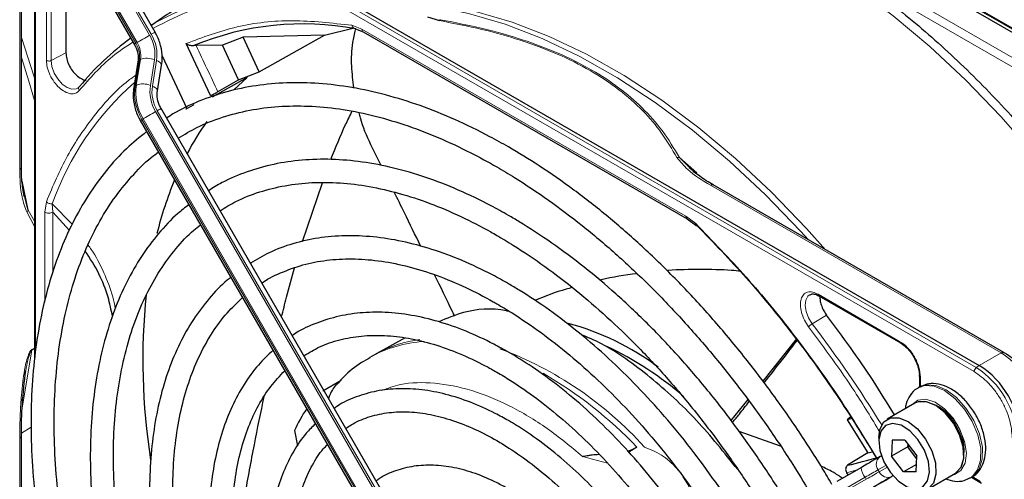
# Paper-space layout 'Blatt2' of a CAD drawing. Header units: millimetres. Extents: x 5 to 418, y 2 to 292.
# Tile 58 of 100: x 100 to 115, y 222 to 229. Entities that reach past the tile are written whole.
import ezdxf

# ---------------------------------------------------------------- set-up
doc = ezdxf.new("R2010")
doc.units = ezdxf.units.MM

psp = doc.layouts.new('Blatt2')

# ---------------------------------------------------------------- linework, layer by layer
at = {"color": 7, "linetype": 'Continuous', "lineweight": 25}
for p, q in [((118.791, 226.479), (105.815, 233.969)), ((118.726, 226.458), (105.75, 233.948)), ((101.352, 231.409), (114.327, 223.919)), ((100.523, 226.78), (100.523, 229.824)), ((100.712, 229.468), (100.712, 223.999)), ((102.45, 228.727), (102.036, 229.444)), ((101.165, 229.26), (101.165, 228.427)), ((101.736, 229.27), (102.15, 228.554)), ((106.373, 228.946), (106.548, 228.893)), ((102.392, 228.835), (102.389, 228.833)), ((104.892, 228.682), (105.298, 228.782)), ((105.314, 228.783), (105.448, 228.731)), ((105.447, 228.731), (110.116, 226.036)), ((103.718, 228.654), (103.419, 228.539)), ((104.892, 228.682), (103.718, 228.654)), ((103.95, 228.154), (103.718, 228.654)), ((103.95, 228.154), (104.892, 228.682)), ((103.249, 227.811), (102.897, 228.562)), ((103.039, 228.534), (103.006, 228.532)), ((103.419, 228.539), (103.039, 228.534)), ((103.651, 228.037), (103.419, 228.539)), ((102.203, 228.299), (102.142, 227.929)), ((102.553, 228.383), (102.906, 227.624)), ((102.484, 227.88), (102.544, 228.25)), ((103.651, 228.037), (103.95, 228.154)), ((103.779, 228.072), (103.274, 227.788)), ((103.351, 227.865), (103.651, 228.037)), ((103.585, 227.895), (103.779, 228.072)), ((106.533, 220.703), (102.536, 227.625)), ((102.906, 227.624), (103.011, 227.681)), ((102.236, 227.452), (106.233, 220.529)), ((105.708, 226.801), (105.56, 227.101)), ((110.187, 226.738), (110.005, 226.917)), ((100.564, 226.355), (100.541, 226.506)), ((104.574, 225.705), (104.862, 226.554)), ((114.682, 224.104), (110.493, 226.522)), ((100.621, 226.159), (100.55, 226.448)), ((101.214, 225.865), (100.976, 226.129)), ((110.115, 226.036), (110.24, 225.942)), ((112.016, 224.922), (113.19, 224.244)), ((106.053, 224.317), (105.643, 224.092)), ((111.691, 224.304), (111.208, 223.695)), ((105.612, 224.074), (105.542, 224.034)), ((105.643, 224.092), (105.612, 224.074)), ((113.464, 223.771), (113.464, 223.605)), ((104.868, 223.551), (105.132, 223.705)), ((113.47, 223.609), (113.447, 223.596)), ((110.991, 223.427), (110.741, 223.122)), ((113.4, 223.377), (113, 223.145)), ((112.475, 223.177), (112.421, 223.137)), ((112.489, 223.153), (112.421, 223.137)), ((112.421, 223.137), (112.721, 222.657)), ((100.523, 216.634), (100.523, 222.911)), ((104.457, 222.98), (104.501, 222.76)), ((111.462, 222.757), (110.866, 222.969)), ((112.879, 222.878), (112.879, 222.824)), ((113.073, 222.84), (113.062, 222.611)), ((113.255, 222.842), (113.073, 222.84)), ((113.255, 222.842), (113.426, 222.615)), ((113.298, 222.747), (113.3, 222.782)), ((109.393, 222.739), (109.276, 222.667)), ((112.721, 222.657), (112.429, 222.48)), ((112.721, 222.657), (112.787, 222.674)), ((113.298, 222.747), (113.062, 222.611)), ((113.323, 222.752), (113.298, 222.747)), ((113.424, 222.579), (113.298, 222.747)), ((112.916, 222.616), (112.898, 222.605)), ((113.234, 222.383), (113.062, 222.611)), ((113.42, 222.491), (113.234, 222.383)), ((113.416, 222.386), (113.426, 222.615)), ((112.627, 222.448), (112.276, 222.246)), ((112.415, 222.373), (112.435, 222.338)), ((113.416, 222.386), (113.234, 222.383)), ((113.583, 222.135), (113.984, 222.366)), ((114.197, 222.297), (114.22, 222.31)), ((114.213, 222.306), (114.357, 222.224))]:
    psp.add_line(p, q, dxfattribs=at)
at = {"color": 7, "linetype": 'Continuous', "lineweight": 18}
for p, q in [((105.793, 233.969), (118.769, 226.478)), ((100.499, 226.746), (100.499, 231.583)), ((114.252, 223.83), (101.276, 231.32)), ((114.284, 223.889), (101.309, 231.38)), ((118.412, 226.277), (112.423, 229.734)), ((118.353, 226.175), (112.364, 229.632)), ((100.726, 229.451), (100.726, 224.117)), ((100.883, 228.318), (100.883, 229.327)), ((100.952, 228.317), (100.952, 229.289)), ((102.19, 228.577), (101.777, 229.294)), ((101.958, 229.398), (102.371, 228.682)), ((102.395, 228.695), (101.981, 229.412)), ((101.76, 229.284), (102.174, 228.567)), ((105.287, 228.825), (105.43, 228.769)), ((105.43, 228.769), (110.098, 226.074)), ((102.174, 228.567), (102.19, 228.577)), ((100.952, 228.317), (101.165, 228.427)), ((102.223, 228.323), (102.162, 227.953)), ((102.179, 227.963), (102.239, 228.333)), ((102.239, 228.333), (102.223, 228.323)), ((102.442, 228.328), (102.382, 227.958)), ((102.411, 227.947), (102.471, 228.317)), ((102.162, 227.953), (102.179, 227.963)), ((106.478, 220.671), (102.481, 227.593)), ((102.277, 227.475), (102.26, 227.465)), ((102.26, 227.465), (106.257, 220.543)), ((106.273, 220.553), (102.277, 227.475)), ((102.458, 227.58), (106.454, 220.657)), ((110.005, 226.917), (110.254, 226.698)), ((100.536, 226.575), (100.621, 226.159)), ((110.452, 226.518), (114.641, 224.099)), ((100.859, 226.13), (100.883, 226.281)), ((101.255, 225.956), (100.968, 226.251)), ((100.976, 226.129), (100.968, 226.251)), ((100.712, 225.923), (100.604, 226.127)), ((100.712, 226), (100.621, 226.159)), ((100.859, 224.834), (100.859, 226.13)), ((100.976, 225.254), (100.976, 226.129)), ((110.098, 226.074), (110.241, 225.965)), ((112.005, 224.945), (113.179, 224.267)), ((112.127, 224.644), (111.919, 224.52)), ((100.535, 223.306), (100.675, 224.139)), ((100.675, 224.151), (100.712, 224.171)), ((100.675, 224.139), (100.712, 224.161)), ((100.675, 224.151), (100.675, 224.139)), ((114.641, 224.099), (114.327, 223.919)), ((114.327, 223.919), (114.284, 223.889)), ((113.478, 223.75), (113.478, 223.609)), ((100.665, 223.027), (100.524, 222.945)), ((100.499, 222.873), (100.499, 216.6)), ((108.969, 222.511), (108.609, 222.608)), ((112.867, 222.414), (112.978, 222.478)), ((112.568, 222.414), (112.415, 222.373)), ((112.883, 222.385), (112.867, 222.414)), ((112.994, 222.449), (112.883, 222.385)), ((112.329, 222.103), (112.68, 222.306)), ((112.696, 222.277), (112.346, 222.075)), ((112.68, 222.306), (112.696, 222.277)), ((113.064, 222.316), (113.083, 222.327)), ((114.224, 222.317), (114.346, 222.247))]:
    psp.add_line(p, q, dxfattribs=at)
at = {"color": 7, "linetype": 'Continuous', "lineweight": 18, "flags": 128}
for points in [[(116.451, 225.112), (116.033, 225.752), (115.589, 226.368), (115.123, 226.956), (114.636, 227.512), (114.132, 228.034), (113.615, 228.519), (113.086, 228.963), (112.55, 229.363), (112.009, 229.718), (111.467, 230.024), (110.927, 230.281), (110.567, 230.426)], [(105.901, 229.173), (106.053, 229.169), (106.553, 229.124), (107.067, 229.024), (107.593, 228.871), (108.128, 228.665), (108.668, 228.408), (109.21, 228.101), (109.75, 227.747), (110.287, 227.346), (110.815, 226.903), (111.333, 226.418), (111.836, 225.896), (112.112, 225.588)], [(111.864, 225.731), (111.749, 225.857), (111.244, 226.381), (110.725, 226.867), (110.195, 227.312), (109.657, 227.714), (109.114, 228.069), (108.57, 228.377), (108.029, 228.635), (107.493, 228.841), (106.965, 228.995), (106.714, 229.05)], [(102.395, 228.695), (102.414, 228.706), (102.43, 228.715), (102.441, 228.722), (102.448, 228.726), (102.45, 228.727)], [(100.523, 228.649), (100.701, 228.098), (100.712, 228.064)], [(102.19, 228.577), (102.207, 228.587), (102.227, 228.598), (102.25, 228.611), (102.274, 228.626), (102.3, 228.64), (102.325, 228.655), (102.349, 228.669), (102.371, 228.682)], [(100.712, 227.74), (100.63, 228.021), (100.523, 228.362)], [(101.336, 227.919), (101.314, 227.908), (101.252, 227.903), (101.183, 227.927), (101.112, 227.978), (101.048, 228.051), (100.997, 228.137), (100.964, 228.229), (100.952, 228.317)], [(102.471, 228.317), (102.494, 228.307), (102.514, 228.295), (102.529, 228.283), (102.539, 228.27), (102.544, 228.257), (102.544, 228.25)], [(102.411, 227.947), (102.434, 227.937), (102.454, 227.925), (102.469, 227.913), (102.479, 227.9), (102.484, 227.887), (102.484, 227.88)], [(102.481, 227.593), (102.501, 227.604), (102.516, 227.613), (102.528, 227.62), (102.534, 227.624), (102.536, 227.625)], [(102.277, 227.475), (102.293, 227.485), (102.313, 227.496), (102.336, 227.509), (102.361, 227.524), (102.386, 227.538), (102.411, 227.553), (102.436, 227.567), (102.458, 227.58)], [(111.919, 224.52), (111.866, 224.606), (111.831, 224.697), (111.817, 224.786), (111.826, 224.862), (111.856, 224.919), (111.888, 224.943)], [(114.195, 222.295), (114.222, 222.313), (114.303, 222.412), (114.346, 222.554), (114.347, 222.727), (114.305, 222.918), (114.225, 223.111), (114.112, 223.291), (113.975, 223.444), (113.827, 223.556), (113.677, 223.619), (113.54, 223.628), (113.446, 223.595)], [(113.47, 223.609), (113.563, 223.641), (113.701, 223.632), (113.85, 223.569), (113.999, 223.457), (114.135, 223.305), (114.248, 223.125), (114.329, 222.932), (114.371, 222.741), (114.37, 222.567), (114.327, 222.425), (114.245, 222.327), (114.22, 222.31)], [(113.354, 223.35), (113.441, 223.417), (113.557, 223.431), (113.689, 223.389), (113.824, 223.296), (113.948, 223.161), (114.048, 222.998), (114.114, 222.824), (114.14, 222.655), (114.122, 222.51), (114.063, 222.404), (113.969, 222.346), (113.937, 222.339)], [(112.68, 222.306), (112.707, 222.322), (112.734, 222.337), (112.76, 222.352), (112.785, 222.367), (112.808, 222.38), (112.829, 222.392), (112.849, 222.404), (112.867, 222.414)], [(112.883, 222.385), (112.866, 222.375), (112.846, 222.364), (112.825, 222.351), (112.801, 222.338), (112.777, 222.324), (112.751, 222.309), (112.724, 222.293), (112.696, 222.277)]]:
    psp.add_lwpolyline(points, dxfattribs=at)
at = {"color": 7, "linetype": 'Continuous', "lineweight": 25, "flags": 128}
for points in [[(114.682, 224.104), (114.682, 224.104), (114.684, 224.103)], [(113.984, 222.366), (113.989, 222.369), (114.066, 222.454), (114.102, 222.584), (114.094, 222.745), (114.043, 222.92), (113.953, 223.089), (113.835, 223.235), (113.702, 223.342), (113.568, 223.397), (113.447, 223.396), (113.4, 223.377)], [(112.879, 222.878), (112.894, 222.997), (112.952, 223.106), (113.046, 223.165), (113.167, 223.166), (113.301, 223.11), (113.435, 223.004), (113.553, 222.858), (113.642, 222.688), (113.694, 222.513), (113.702, 222.352), (113.665, 222.222), (113.588, 222.138), (113.479, 222.107), (113.479, 222.107)], [(113.41, 222.141), (113.512, 222.171), (113.581, 222.254), (113.609, 222.38), (113.594, 222.535), (113.536, 222.698), (113.443, 222.852), (113.326, 222.977), (113.2, 223.057), (113.078, 223.084), (112.977, 223.055), (112.908, 222.972), (112.879, 222.845), (112.895, 222.691), (112.953, 222.527), (113.045, 222.374), (113.162, 222.249), (113.289, 222.168), (113.41, 222.141)], [(112.898, 222.605), (112.872, 222.59), (112.844, 222.574), (112.813, 222.556), (112.779, 222.537), (112.743, 222.516), (112.706, 222.494), (112.667, 222.472), (112.627, 222.448)], [(112.793, 222.16), (112.833, 222.183), (112.872, 222.205), (112.91, 222.227), (112.946, 222.248), (112.979, 222.267), (113.011, 222.285), (113.039, 222.302), (113.064, 222.316)], [(113.088, 222.33), (113.061, 222.314), (113.03, 222.297), (112.997, 222.277), (112.961, 222.257), (112.923, 222.235), (112.883, 222.211), (112.841, 222.187), (112.798, 222.163)]]:
    psp.add_lwpolyline(points, dxfattribs=at)
at = {"color": 7, "linetype": 'Continuous', "lineweight": 18}
for centre, radius, start, end in [((104.252, 225.592), 3.731, 98.8797, 119.9002), ((101.905, 228.404), 0.543, 351.8933, 30.7356), ((101.897, 228.399), 0.58, 351.8933, 30.7356), ((119.554, 198.451), 34.772, 119.9893, 120.0346), ((101.852, 228.376), 0.374, 351.8933, 30.7356), ((101.869, 228.386), 0.374, 351.8933, 30.7356), ((77.608, 216.254), 28.241, 24.2762, 25.7742), ((102.237, 228.291), 0.0351, 113.9711, 167.4982), ((102.334, 228.074), 0.276, 66.9099, 110.1284), ((104.89, 224.866), 4.159, 131.1389, 160.5535), ((102.177, 227.921), 0.0351, 113.9757, 167.4497), ((102.903, 227.848), 0.748, 171.8933, 210.7356), ((102.92, 227.857), 0.748, 171.8933, 210.7356), ((102.274, 227.704), 0.276, 66.9099, 110.1284), ((102.956, 227.876), 0.58, 171.8933, 210.7356), ((102.948, 227.87), 0.543, 171.8933, 210.7356), ((119.64, 197.349), 34.772, 119.9893, 120.0346), ((110.476, 226.484), 0.0419, 65.6929, 125.6176), ((97.259, 213.398), 18.402, 31.6747, 37.1862), ((106.439, 222.449), 1.821, 93.506, 119.524), ((106.492, 222.535), 1.773, 97.318, 118.6024), ((105.582, 219.223), 5.267, 41.9244, 69.5806), ((114.665, 224.065), 0.0419, 65.6929, 125.6176), ((113.951, 223.021), 1.281, 2.6055, 57.3945), ((105.037, 218.605), 6.006, 43.5033, 59.9984), ((114.329, 223.826), 0.0777, 125.6892, 177.1989), ((113.598, 222.817), 1.272, 2.6055, 57.3945), ((113.385, 222.694), 0.724, 342.0931, 77.9015), ((112.98, 222.494), 0.138, 126.3512, 215.1851), ((112.87, 222.458), 0.244, 182.2032, 218.6037), ((113.009, 222.443), 0.138, 204.8163, 293.6431)]:
    psp.add_arc(centre, radius, start, end, dxfattribs=at)
at = {"color": 7, "linetype": 'Continuous', "lineweight": 25}
for centre, radius, start, end in [((104.585, 224.713), 4.132, 79.4654, 112.462), ((104.325, 225.54), 3.814, 125.6685, 140.9731), ((106.486, 225.084), 4.045, 144.4265, 152.1037), ((107.639, 224.554), 5.316, 157.4158, 166.2039), ((111.623, 224.004), 9.35, 174.2412, 188.8875), ((107.385, 220.777), 3.885, 53.3982, 74.8251), ((106.976, 219.947), 4.686, 48.717, 64.9885), ((113.637, 222.84), 1.281, 2.6055, 57.3945), ((113.292, 222.64), 0.812, 0.4784, 59.5162), ((106.498, 222.032), 2.251, 145.8395, 155.0841), ((111.205, 228.018), 5.672, 282.4627, 286.9624)]:
    psp.add_arc(centre, radius, start, end, dxfattribs=at)
for points, knots in [([(112.364, 229.632), (112.618, 229.455), (113.128, 229.101), (113.878, 228.454), (114.609, 227.732), (115.305, 226.935), (115.96, 226.084), (116.353, 225.477), (116.549, 225.175)], [0, 0, 0, 0, 0.16549, 0.332238, 0.5, 0.66775, 0.834504, 1, 1, 1, 1]), ([(103.763, 229.381), (103.574, 229.339), (103.159, 229.246), (102.705, 229.049), (102.461, 228.869), (102.399, 228.823)], [0, 0, 0, 0, 0.3838766, 0.8427527, 1, 1, 1, 1]), ([(106.559, 228.906), (106.557, 228.905), (106.554, 228.903), (106.55, 228.896), (106.548, 228.893)], [0, 0, 0, 0, 0.499999, 1, 1, 1, 1]), ([(102.544, 228.25), (102.548, 228.284), (102.558, 228.376), (102.537, 228.531), (102.49, 228.656), (102.455, 228.718), (102.45, 228.727)], [0, 0, 0, 0, 0.213395, 0.580888, 0.936398, 1, 1, 1, 1]), ([(105.315, 227.92), (105.302, 228.025), (105.275, 228.244), (105.284, 228.529), (105.324, 228.7), (105.339, 228.761)], [0, 0, 0, 0, 0.372176, 0.773196, 1, 1, 1, 1]), ([(102.15, 228.554), (102.159, 228.535), (102.187, 228.482), (102.21, 228.391), (102.205, 228.328), (102.203, 228.299)], [0, 0, 0, 0, 0.219781, 0.641695, 1, 1, 1, 1]), ([(102.897, 228.562), (102.908, 228.556), (102.925, 228.546), (102.954, 228.536), (102.98, 228.531), (102.998, 228.532), (103.006, 228.532)], [0, 0, 0, 0, 0.336127, 0.560864, 0.79606, 1, 1, 1, 1]), ([(101.165, 228.427), (101.167, 228.4), (101.171, 228.345), (101.205, 228.255), (101.254, 228.172), (101.316, 228.101), (101.384, 228.054), (101.433, 228.032), (101.454, 228.034), (101.455, 228.034)], [0, 0, 0, 0, 0.16455, 0.329101, 0.493651, 0.658201, 0.822751, 0.987302, 1, 1, 1, 1]), ([(101.354, 227.937), (101.352, 227.934), (101.347, 227.926), (101.34, 227.924), (101.335, 227.922)], [0, 0, 0, 0, 0.349285, 1, 1, 1, 1]), ([(102.142, 227.929), (102.139, 227.895), (102.128, 227.802), (102.149, 227.647), (102.197, 227.522), (102.231, 227.461), (102.236, 227.452)], [0, 0, 0, 0, 0.213395, 0.580888, 0.936398, 1, 1, 1, 1]), ([(102.536, 227.625), (102.527, 227.643), (102.499, 227.696), (102.476, 227.788), (102.481, 227.851), (102.484, 227.88)], [0, 0, 0, 0, 0.219781, 0.641695, 1, 1, 1, 1]), ([(112.202, 222.204), (112.157, 222.282), (111.993, 222.566), (111.685, 223.036), (111.28, 223.611), (110.852, 224.161), (110.407, 224.685), (109.944, 225.179), (109.468, 225.641), (108.981, 226.067), (108.485, 226.456), (108.004, 226.791), (107.6, 227.04), (107.195, 227.264), (106.769, 227.472), (106.267, 227.674), (105.771, 227.828), (105.284, 227.935), (104.808, 227.993), (104.347, 228.002), (103.903, 227.962), (103.479, 227.874), (103.08, 227.735), (102.792, 227.604), (102.646, 227.507), (102.616, 227.486)], [0, 0, 0, 0, 0.018296, 0.065864, 0.113434, 0.161011, 0.208596, 0.256192, 0.303802, 0.351428, 0.399071, 0.446734, 0.488454, 0.513572, 0.561263, 0.60897, 0.656665, 0.704324, 0.751917, 0.799407, 0.846757, 0.89394, 0.940955, 0.987829, 1, 1, 1, 1]), ([(103.249, 227.811), (103.256, 227.814), (103.269, 227.821), (103.297, 227.835), (103.326, 227.851), (103.343, 227.86), (103.351, 227.865)], [0, 0, 0, 0, 0.250494, 0.503104, 0.754115, 1, 1, 1, 1]), ([(102.783, 227.198), (102.871, 227.251), (103.072, 227.372), (103.417, 227.506), (103.809, 227.608), (104.223, 227.661), (104.654, 227.667), (105.102, 227.626), (105.563, 227.537), (106.034, 227.401), (106.514, 227.219), (106.962, 227.01), (107.335, 226.807), (107.708, 226.584), (108.119, 226.31), (108.604, 225.944), (109.082, 225.541), (109.551, 225.101), (110.008, 224.628), (110.451, 224.124), (110.877, 223.592), (111.282, 223.035), (111.63, 222.516), (111.831, 222.177), (111.914, 222.037)], [0, 0, 0, 0, 0.03829, 0.087164, 0.135963, 0.1846, 0.233039, 0.281292, 0.329395, 0.377392, 0.425324, 0.47322, 0.50993, 0.535066, 0.582938, 0.63083, 0.678736, 0.726658, 0.774594, 0.822544, 0.870506, 0.918477, 0.966454, 1, 1, 1, 1]), ([(102.922, 227.631), (102.915, 227.627), (102.902, 227.619), (102.892, 227.614), (102.892, 227.615), (102.901, 227.621), (102.906, 227.624)], [0, 0, 0, 0, 0.243701, 0.495029, 0.749466, 1, 1, 1, 1]), ([(104.983, 226.891), (105.051, 227.06), (105.145, 227.297), (105.256, 227.519), (105.287, 227.583)], [0, 0, 0, 0, 0.716589, 1, 1, 1, 1]), ([(105.56, 227.101), (105.501, 227.228), (105.431, 227.378), (105.397, 227.538), (105.392, 227.562)], [0, 0, 0, 0, 0.847137, 1, 1, 1, 1]), ([(102.328, 227.292), (102.23, 227.212), (102.022, 227.045), (101.743, 226.736), (101.484, 226.38), (101.258, 225.984), (101.067, 225.551), (100.911, 225.083), (100.792, 224.583), (100.709, 224.052), (100.665, 223.496), (100.658, 222.916), (100.688, 222.317), (100.757, 221.7), (100.862, 221.071), (101.004, 220.432), (101.181, 219.786), (101.393, 219.138), (101.638, 218.491), (101.915, 217.848), (102.215, 217.224), (102.436, 216.821), (102.544, 216.626)], [0, 0, 0, 0, 0.045036, 0.094766, 0.144622, 0.194644, 0.244835, 0.295175, 0.345629, 0.396161, 0.446738, 0.497338, 0.547939, 0.598533, 0.649113, 0.699679, 0.750229, 0.800766, 0.851292, 0.901808, 0.952318, 1, 1, 1, 1]), ([(102.834, 216.793), (102.813, 216.829), (102.675, 217.064), (102.445, 217.514), (102.148, 218.139), (101.885, 218.772), (101.652, 219.408), (101.453, 220.043), (101.288, 220.673), (101.159, 221.295), (101.066, 221.905), (101.009, 222.499), (100.989, 223.075), (101.006, 223.629), (101.059, 224.157), (101.148, 224.657), (101.272, 225.126), (101.431, 225.562), (101.623, 225.961), (101.847, 226.323), (102.104, 226.643), (102.322, 226.868), (102.463, 226.972), (102.498, 226.998)], [0, 0, 0, 0, 0.009043, 0.060312, 0.111577, 0.162835, 0.214084, 0.26532, 0.31654, 0.367742, 0.418924, 0.470085, 0.521224, 0.572346, 0.623457, 0.674565, 0.725687, 0.776848, 0.828085, 0.879444, 0.930974, 0.982715, 1, 1, 1, 1]), ([(111.599, 221.855), (111.575, 221.897), (111.442, 222.131), (111.173, 222.54), (110.795, 223.078), (110.394, 223.591), (109.976, 224.077), (109.541, 224.533), (109.092, 224.956), (108.634, 225.343), (108.167, 225.691), (107.802, 225.93), (107.51, 226.103), (107.217, 226.265), (106.819, 226.457), (106.349, 226.639), (105.886, 226.774), (105.432, 226.861), (104.991, 226.899), (104.565, 226.888), (104.158, 226.828), (103.773, 226.718), (103.459, 226.589), (103.285, 226.479), (103.221, 226.439)], [0, 0, 0, 0, 0.011162, 0.062107, 0.113056, 0.164012, 0.21498, 0.265963, 0.316965, 0.367989, 0.419038, 0.470111, 0.486792, 0.513707, 0.564806, 0.615924, 0.667022, 0.718066, 0.769011, 0.819804, 0.870398, 0.920769, 0.970934, 1, 1, 1, 1]), ([(100.541, 226.506), (100.539, 226.521), (100.524, 226.608), (100.524, 226.704), (100.523, 226.784)], [0, 0, 0, 0, 0.168183, 1, 1, 1, 1]), ([(110.493, 226.522), (110.426, 226.563), (110.299, 226.64), (110.195, 226.729), (110.146, 226.771)], [0, 0, 0, 0, 0.527814, 1, 1, 1, 1]), ([(103.387, 226.151), (103.462, 226.197), (103.641, 226.307), (103.954, 226.428), (104.319, 226.52), (104.707, 226.564), (105.112, 226.56), (105.532, 226.508), (105.964, 226.409), (106.407, 226.264), (106.849, 226.077), (107.173, 225.91), (107.425, 225.767), (107.685, 225.61), (108.068, 225.353), (108.518, 225.007), (108.962, 224.624), (109.397, 224.205), (109.818, 223.753), (110.224, 223.272), (110.612, 222.764), (110.978, 222.237), (111.202, 221.871), (111.312, 221.69)], [0, 0, 0, 0, 0.03764, 0.090197, 0.142659, 0.194901, 0.246879, 0.298616, 0.350169, 0.401602, 0.452965, 0.501564, 0.51146, 0.538393, 0.589708, 0.641048, 0.692406, 0.743784, 0.795182, 0.846597, 0.898026, 0.949466, 1, 1, 1, 1]), ([(106.279, 225.636), (106.2, 225.798), (106.074, 226.059), (105.945, 226.319), (105.897, 226.417)], [0, 0, 0, 0, 0.622088, 1, 1, 1, 1]), ([(102.937, 226.238), (102.882, 226.196), (102.724, 226.074), (102.494, 225.825), (102.248, 225.497), (102.036, 225.127), (101.858, 224.72), (101.716, 224.278), (101.611, 223.805), (101.542, 223.302), (101.512, 222.774), (101.519, 222.224), (101.564, 221.655), (101.647, 221.072), (101.766, 220.477), (101.921, 219.876), (102.111, 219.27), (102.335, 218.664), (102.591, 218.063), (102.861, 217.498), (103.058, 217.14), (103.149, 216.976)], [0, 0, 0, 0, 0.028294, 0.081882, 0.135618, 0.189564, 0.243733, 0.298097, 0.35261, 0.40722, 0.461884, 0.51657, 0.571253, 0.625922, 0.680572, 0.735203, 0.789815, 0.844412, 0.898996, 0.953571, 1, 1, 1, 1]), ([(103.439, 217.143), (103.368, 217.27), (103.191, 217.585), (102.939, 218.104), (102.683, 218.692), (102.459, 219.284), (102.268, 219.876), (102.112, 220.464), (101.99, 221.043), (101.905, 221.611), (101.856, 222.163), (101.844, 222.695), (101.868, 223.205), (101.929, 223.688), (102.025, 224.142), (102.156, 224.563), (102.321, 224.949), (102.517, 225.299), (102.748, 225.607), (102.944, 225.824), (103.073, 225.922), (103.105, 225.947)], [0, 0, 0, 0, 0.037346, 0.092917, 0.148479, 0.20403, 0.259565, 0.315079, 0.370569, 0.426032, 0.481467, 0.536873, 0.592256, 0.647627, 0.703, 0.7584, 0.813873, 0.869475, 0.92528, 0.981353, 1, 1, 1, 1]), ([(110.241, 225.965), (110.24, 225.962), (110.237, 225.955), (110.237, 225.945), (110.241, 225.938), (110.249, 225.936), (110.255, 225.937), (110.258, 225.937)], [0, 0, 0, 0, 0.1851978, 0.3532781, 0.6370716, 0.8527573, 1, 1, 1, 1]), ([(110.241, 225.965), (110.485, 225.712), (110.976, 225.206), (111.666, 224.356), (112.3, 223.481), (112.672, 222.87), (112.85, 222.577)], [0, 0, 0, 0, 0.2542659, 0.5100242, 0.7657825, 1, 1, 1, 1]), ([(110.258, 225.937), (110.496, 225.691), (110.974, 225.198), (111.645, 224.374), (112.28, 223.503), (112.66, 222.885), (112.849, 222.576)], [0, 0, 0, 0, 0.25, 0.5, 0.75, 1, 1, 1, 1]), ([(110.994, 221.506), (110.951, 221.579), (110.806, 221.829), (110.531, 222.237), (110.173, 222.726), (109.794, 223.189), (109.398, 223.623), (108.987, 224.025), (108.565, 224.392), (108.134, 224.722), (107.791, 224.949), (107.516, 225.113), (107.241, 225.265), (106.872, 225.44), (106.437, 225.601), (106.01, 225.716), (105.592, 225.781), (105.188, 225.797), (104.8, 225.765), (104.434, 225.682), (104.105, 225.562), (103.912, 225.447), (103.824, 225.395)], [0, 0, 0, 0, 0.022962, 0.078127, 0.133299, 0.188484, 0.243687, 0.298913, 0.354169, 0.409457, 0.46478, 0.484563, 0.513727, 0.569088, 0.624474, 0.679826, 0.735091, 0.790198, 0.845069, 0.899649, 0.953933, 1, 1, 1, 1]), ([(101.837, 224.628), (101.817, 224.721), (101.77, 224.941), (101.643, 225.263), (101.512, 225.463), (101.443, 225.569)], [0, 0, 0, 0, 0.25437, 0.603357, 1, 1, 1, 1]), ([(103.989, 225.108), (103.993, 225.11), (104.087, 225.18), (104.296, 225.275), (104.617, 225.388), (104.964, 225.449), (105.33, 225.464), (105.712, 225.43), (106.107, 225.35), (106.513, 225.223), (106.919, 225.053), (107.207, 224.904), (107.43, 224.777), (107.66, 224.638), (108.012, 224.399), (108.426, 224.074), (108.833, 223.713), (109.229, 223.316), (109.612, 222.888), (109.978, 222.432), (110.323, 221.95), (110.566, 221.584), (110.686, 221.375), (110.706, 221.339)], [0, 0, 0, 0, 0.002167, 0.059278, 0.116482, 0.173473, 0.23011, 0.286387, 0.342378, 0.39818, 0.453875, 0.506548, 0.513556, 0.542737, 0.59836, 0.654018, 0.709701, 0.765412, 0.821148, 0.876907, 0.932683, 0.988471, 1, 1, 1, 1]), ([(104.273, 224.616), (104.296, 224.712), (104.353, 224.955), (104.42, 225.186), (104.461, 225.325)], [0, 0, 0, 0, 0.396904, 1, 1, 1, 1]), ([(103.542, 225.19), (103.524, 225.176), (103.409, 225.09), (103.225, 224.889), (102.995, 224.587), (102.801, 224.242), (102.64, 223.861), (102.515, 223.445), (102.428, 222.999), (102.377, 222.524), (102.365, 222.025), (102.391, 221.506), (102.454, 220.971), (102.554, 220.424), (102.691, 219.868), (102.863, 219.308), (103.068, 218.748), (103.306, 218.192), (103.535, 217.716), (103.695, 217.432), (103.755, 217.325)], [0, 0, 0, 0, 0.010955, 0.069466, 0.128157, 0.187128, 0.246402, 0.305942, 0.365676, 0.42553, 0.485445, 0.545376, 0.605295, 0.665189, 0.725058, 0.784901, 0.844721, 0.904524, 0.964315, 1, 1, 1, 1]), ([(106.766, 224.634), (106.756, 224.654), (106.661, 224.852), (106.564, 225.05), (106.478, 225.226)], [0, 0, 0, 0, 0.103747, 1, 1, 1, 1]), ([(109.392, 225.243), (109.219, 225.22), (109.038, 225.196), (108.864, 225.149), (108.856, 225.147)], [0, 0, 0, 0, 0.958238, 1, 1, 1, 1]), ([(110.887, 225.277), (110.844, 225.282), (110.648, 225.301), (110.301, 225.304), (109.99, 225.302), (109.833, 225.286), (109.827, 225.286)], [0, 0, 0, 0, 0.12151, 0.547721, 0.980308, 1, 1, 1, 1]), ([(108.462, 225.043), (108.432, 225.035), (108.247, 224.988), (108.07, 224.916), (107.922, 224.855)], [0, 0, 0, 0, 0.165147, 1, 1, 1, 1]), ([(104.044, 217.492), (104, 217.568), (103.858, 217.817), (103.646, 218.253), (103.408, 218.794), (103.204, 219.34), (103.032, 219.885), (102.895, 220.425), (102.794, 220.956), (102.729, 221.473), (102.7, 221.973), (102.707, 222.451), (102.751, 222.905), (102.83, 223.329), (102.945, 223.722), (103.092, 224.08), (103.273, 224.4), (103.477, 224.678), (103.635, 224.826), (103.711, 224.898)], [0, 0, 0, 0, 0.026779, 0.087955, 0.149121, 0.210271, 0.271397, 0.332493, 0.393555, 0.454577, 0.515558, 0.576501, 0.637419, 0.698329, 0.759264, 0.820282, 0.881468, 0.942931, 1, 1, 1, 1]), ([(111.89, 224.94), (111.896, 224.943), (111.912, 224.954), (111.956, 224.949), (112.004, 224.932), (112.031, 224.912), (112.038, 224.907)], [0, 0, 0, 0, 0.1904351, 0.5693845, 0.8812771, 1, 1, 1, 1]), ([(112.005, 224.945), (112.006, 224.94), (112.007, 224.931), (112.012, 224.923), (112.016, 224.923), (112.016, 224.923)], [0, 0, 0, 0, 0.483449, 0.966898, 1, 1, 1, 1]), ([(107.563, 224.695), (107.546, 224.699), (107.306, 224.755), (106.947, 224.721), (106.654, 224.598), (106.538, 224.549)], [0, 0, 0, 0, 0.042705, 0.620674, 1, 1, 1, 1]), ([(110.392, 221.158), (110.385, 221.17), (110.287, 221.343), (110.072, 221.664), (109.75, 222.113), (109.404, 222.535), (109.042, 222.929), (108.666, 223.291), (108.278, 223.617), (107.902, 223.891), (107.585, 224.089), (107.267, 224.263), (106.93, 224.419), (106.533, 224.559), (106.144, 224.65), (105.766, 224.692), (105.402, 224.684), (105.057, 224.628), (104.738, 224.519), (104.527, 224.424), (104.433, 224.354), (104.427, 224.35)], [0, 0, 0, 0, 0.00443, 0.06507, 0.12572, 0.186386, 0.247079, 0.307807, 0.368579, 0.4294, 0.481428, 0.513518, 0.574424, 0.635361, 0.696237, 0.756959, 0.817409, 0.877475, 0.937108, 0.996372, 1, 1, 1, 1]), ([(113.104, 223.205), (113.003, 223.372), (112.701, 223.871), (112.357, 224.335), (112.127, 224.644)], [0, 0, 0, 0, 0.333109, 1, 1, 1, 1]), ([(104.595, 224.059), (104.669, 224.104), (104.829, 224.201), (105.107, 224.295), (105.419, 224.351), (105.751, 224.359), (106.099, 224.319), (106.46, 224.232), (106.83, 224.099), (107.137, 223.955), (107.385, 223.818), (107.633, 223.667), (107.951, 223.447), (108.325, 223.146), (108.691, 222.809), (109.046, 222.438), (109.386, 222.037), (109.706, 221.608), (109.945, 221.257), (110.069, 221.046), (110.101, 220.99)], [0, 0, 0, 0, 0.0539667, 0.1173608, 0.1804745, 0.2430574, 0.3051073, 0.3667603, 0.428173, 0.4894688, 0.5165948, 0.5486979, 0.6099331, 0.6712175, 0.7325398, 0.793902, 0.8553001, 0.9167272, 0.9781747, 1, 1, 1, 1]), ([(110.845, 222.417), (110.652, 222.661), (110.256, 223.159), (109.586, 223.763), (109.016, 224.182), (108.683, 224.326), (108.583, 224.369)], [0, 0, 0, 0, 0.28205, 0.577364, 0.872678, 1, 1, 1, 1]), ([(111.227, 223.671), (111.315, 223.782), (111.476, 223.984), (111.634, 224.191), (111.705, 224.284)], [0, 0, 0, 0, 0.548324, 1, 1, 1, 1]), ([(113.19, 224.245), (113.193, 224.243), (113.2, 224.241), (113.208, 224.244), (113.213, 224.246)], [0, 0, 0, 0, 0.482293, 1, 1, 1, 1]), ([(113.193, 224.242), (113.209, 224.232), (113.244, 224.21), (113.3, 224.156), (113.347, 224.098), (113.374, 224.055), (113.383, 224.04)], [0, 0, 0, 0, 0.2443032, 0.5008541, 0.825035, 1, 1, 1, 1]), ([(104.149, 224.138), (104.077, 224.07), (103.923, 223.924), (103.726, 223.65), (103.552, 223.331), (103.414, 222.974), (103.312, 222.584), (103.247, 222.164), (103.22, 221.719), (103.231, 221.251), (103.28, 220.766), (103.366, 220.268), (103.488, 219.761), (103.646, 219.251), (103.837, 218.74), (104.063, 218.236), (104.238, 217.879), (104.345, 217.696), (104.358, 217.674)], [0, 0, 0, 0, 0.057806, 0.123146, 0.188887, 0.255065, 0.321613, 0.388418, 0.455367, 0.522375, 0.589378, 0.656352, 0.723288, 0.790187, 0.857054, 0.923896, 0.990723, 1, 1, 1, 1]), ([(113.383, 224.04), (113.404, 223.998), (113.434, 223.939), (113.456, 223.854), (113.465, 223.801), (113.462, 223.771), (113.462, 223.762)], [0, 0, 0, 0, 0.440805, 0.6139591, 0.8868495, 1, 1, 1, 1]), ([(115.088, 223.677), (115.05, 223.737), (114.997, 223.82), (114.905, 223.927), (114.823, 224.006), (114.744, 224.069), (114.696, 224.094), (114.682, 224.101)], [0, 0, 0, 0, 0.3356827, 0.4702489, 0.69001, 0.912206, 1, 1, 1, 1]), ([(105.544, 224.028), (105.504, 224.006), (105.368, 223.932), (105.205, 223.802), (105.099, 223.678), (105.066, 223.64)], [0, 0, 0, 0, 0.220093, 0.756421, 1, 1, 1, 1]), ([(100.523, 222.907), (100.525, 223.059), (100.528, 223.364), (100.567, 223.684), (100.587, 223.844)], [0, 0, 0, 0, 0.499939, 1, 1, 1, 1]), ([(104.648, 217.841), (104.6, 217.927), (104.463, 218.171), (104.267, 218.586), (104.062, 219.079), (103.891, 219.574), (103.754, 220.066), (103.651, 220.55), (103.585, 221.021), (103.554, 221.476), (103.561, 221.909), (103.603, 222.317), (103.68, 222.695), (103.792, 223.04), (103.936, 223.35), (104.11, 223.623), (104.249, 223.77), (104.319, 223.844)], [0, 0, 0, 0, 0.037667, 0.106577, 0.175468, 0.24433, 0.313152, 0.381924, 0.450638, 0.51929, 0.587883, 0.656434, 0.724974, 0.793559, 0.862291, 0.931327, 1, 1, 1, 1]), ([(113.464, 223.77), (113.464, 223.774), (113.465, 223.781), (113.473, 223.787), (113.476, 223.79)], [0, 0, 0, 0, 0.482332, 1, 1, 1, 1]), ([(105.06, 223.644), (105.041, 223.619), (104.998, 223.564), (104.963, 223.491), (104.952, 223.446), (104.951, 223.442)], [0, 0, 0, 0, 0.428379, 0.939585, 1, 1, 1, 1]), ([(114.213, 222.312), (114.225, 222.317), (114.279, 222.34), (114.347, 222.424), (114.405, 222.55), (114.426, 222.704), (114.409, 222.878), (114.353, 223.062), (114.262, 223.241), (114.143, 223.401), (114.003, 223.533), (113.854, 223.621), (113.707, 223.661), (113.576, 223.659), (113.506, 223.623), (113.476, 223.608)], [0, 0, 0, 0, 0.02257, 0.09937, 0.175416, 0.256033, 0.34213, 0.430161, 0.518, 0.60602, 0.694909, 0.785589, 0.866804, 0.942565, 1, 1, 1, 1]), ([(103.609, 221.329), (103.655, 221.569), (103.746, 222.051), (103.876, 222.772), (103.974, 223.239), (104.023, 223.47)], [0, 0, 0, 0, 0.335164, 0.672454, 1, 1, 1, 1]), ([(109.785, 220.808), (109.757, 220.856), (109.645, 221.048), (109.424, 221.365), (109.125, 221.753), (108.805, 222.113), (108.471, 222.441), (108.125, 222.734), (107.814, 222.959), (107.555, 223.118), (107.296, 223.26), (106.993, 223.396), (106.639, 223.51), (106.292, 223.576), (105.958, 223.591), (105.64, 223.558), (105.346, 223.471), (105.143, 223.383), (105.048, 223.312), (105.033, 223.301)], [0, 0, 0, 0, 0.023008, 0.091175, 0.15936, 0.227582, 0.295856, 0.364198, 0.432618, 0.47667, 0.512795, 0.581341, 0.649924, 0.718383, 0.786535, 0.854171, 0.921147, 0.987504, 1, 1, 1, 1]), ([(113.447, 223.592), (113.44, 223.589), (113.391, 223.57), (113.327, 223.49), (113.272, 223.391), (113.264, 223.319), (113.261, 223.296)], [0, 0, 0, 0, 0.063237, 0.442918, 0.817077, 1, 1, 1, 1]), ([(110.772, 223.099), (110.805, 223.139), (110.885, 223.238), (110.964, 223.338), (111.011, 223.399)], [0, 0, 0, 0, 0.401255, 1, 1, 1, 1]), ([(105.201, 223.01), (105.225, 223.028), (105.32, 223.099), (105.514, 223.177), (105.781, 223.243), (106.07, 223.258), (106.376, 223.226), (106.694, 223.147), (107.016, 223.025), (107.244, 222.91), (107.42, 222.809), (107.602, 222.698), (107.883, 222.5), (108.212, 222.226), (108.533, 221.915), (108.84, 221.573), (109.13, 221.202), (109.35, 220.889), (109.464, 220.696), (109.496, 220.641)], [0, 0, 0, 0, 0.024223, 0.096158, 0.168125, 0.23931, 0.309579, 0.379167, 0.448369, 0.51365, 0.521388, 0.557507, 0.626475, 0.695519, 0.764626, 0.833794, 0.903015, 0.972274, 1, 1, 1, 1]), ([(104.761, 223.079), (104.715, 223.034), (104.596, 222.919), (104.442, 222.686), (104.295, 222.391), (104.185, 222.058), (104.112, 221.694), (104.077, 221.302), (104.08, 220.888), (104.121, 220.455), (104.199, 220.01), (104.314, 219.557), (104.463, 219.1), (104.648, 218.646), (104.815, 218.285), (104.931, 218.082), (104.964, 218.024)], [0, 0, 0, 0, 0.047486, 0.122435, 0.198023, 0.274288, 0.351089, 0.428222, 0.505507, 0.582816, 0.660082, 0.73729, 0.81444, 0.891543, 0.968612, 1, 1, 1, 1]), ([(105.251, 218.189), (105.241, 218.205), (105.151, 218.359), (105.006, 218.665), (104.819, 219.1), (104.668, 219.538), (104.549, 219.973), (104.466, 220.399), (104.419, 220.81), (104.408, 221.203), (104.433, 221.571), (104.493, 221.911), (104.586, 222.218), (104.714, 222.488), (104.831, 222.675), (104.913, 222.758), (104.934, 222.779)], [0, 0, 0, 0, 0.009279, 0.089872, 0.17044, 0.25096, 0.331413, 0.41178, 0.492045, 0.572204, 0.652271, 0.732297, 0.812351, 0.892606, 0.973344, 1, 1, 1, 1]), ([(108.609, 222.608), (108.63, 222.611), (108.665, 222.617), (108.713, 222.625), (108.768, 222.634), (108.813, 222.636), (108.847, 222.638)], [0, 0, 0, 0, 0.317216, 0.519419, 0.625818, 1, 1, 1, 1]), ([(109.259, 222.685), (109.278, 222.69), (109.328, 222.704), (109.368, 222.726), (109.393, 222.739)], [0, 0, 0, 0, 0.367784, 1, 1, 1, 1]), ([(109.18, 220.458), (109.146, 220.515), (109.039, 220.694), (108.832, 220.976), (108.564, 221.298), (108.278, 221.589), (107.98, 221.846), (107.732, 222.022), (107.531, 222.145), (107.328, 222.254), (107.065, 222.367), (106.758, 222.453), (106.46, 222.488), (106.176, 222.474), (105.915, 222.405), (105.734, 222.329), (105.651, 222.264), (105.637, 222.253)], [0, 0, 0, 0, 0.036587, 0.116038, 0.195537, 0.275119, 0.35482, 0.434666, 0.468635, 0.510846, 0.590905, 0.671004, 0.750783, 0.82983, 0.907773, 0.984584, 1, 1, 1, 1]), ([(112.429, 222.48), (112.423, 222.474), (112.409, 222.463), (112.4, 222.435), (112.401, 222.403), (112.411, 222.383), (112.415, 222.373)], [0, 0, 0, 0, 0.2437013, 0.4950292, 0.7494664, 1, 1, 1, 1]), ([(112.355, 222.292), (112.311, 222.322), (112.215, 222.387), (112.106, 222.439), (112.047, 222.466)], [0, 0, 0, 0, 0.46584, 1, 1, 1, 1]), ([(113.84, 222.283), (113.885, 222.269), (113.974, 222.242), (114.099, 222.249), (114.165, 222.285), (114.192, 222.3)], [0, 0, 0, 0, 0.372875, 0.742584, 1, 1, 1, 1])]:
    psp.add_open_spline(points, degree=3, knots=knots, dxfattribs=at)
at = {"color": 7, "linetype": 'Continuous', "lineweight": 18}
for points, knots in [([(103.662, 229.214), (103.436, 229.168), (102.995, 229.077), (102.607, 228.878), (102.419, 228.781)], [0, 0, 0, 0, 0.512779, 1, 1, 1, 1]), ([(102.897, 228.562), (103.137, 228.652), (103.617, 228.832), (104.422, 228.921), (104.999, 228.857), (105.287, 228.825)], [0, 0, 0, 0, 0.333214, 0.666775, 1, 1, 1, 1]), ([(106.548, 228.893), (106.753, 228.853), (107.154, 228.775), (107.723, 228.614), (108.25, 228.417), (108.73, 228.178), (109.144, 227.901), (109.486, 227.597), (109.765, 227.268), (109.899, 227.037), (109.968, 226.918)], [0, 0, 0, 0, 0.12858, 0.250086, 0.375109, 0.5, 0.624891, 0.749913, 0.871409, 1, 1, 1, 1]), ([(110.005, 226.917), (109.928, 227.048), (109.78, 227.297), (109.483, 227.634), (109.142, 227.928), (108.753, 228.184), (108.309, 228.409), (107.802, 228.605), (107.217, 228.777), (106.786, 228.862), (106.559, 228.906)], [0, 0, 0, 0, 0.140701, 0.267721, 0.384941, 0.499776, 0.614572, 0.731748, 0.859012, 1, 1, 1, 1]), ([(105.34, 228.776), (105.334, 228.776), (105.323, 228.778), (105.307, 228.788), (105.294, 228.804), (105.29, 228.818), (105.287, 228.825)], [0, 0, 0, 0, 0.25, 0.5, 0.75, 1, 1, 1, 1]), ([(105.43, 228.769), (105.431, 228.761), (105.433, 228.745), (105.441, 228.733), (105.447, 228.731), (105.447, 228.731)], [0, 0, 0, 0, 0.494459, 0.988917, 1, 1, 1, 1]), ([(102.132, 228.585), (102.031, 228.518), (101.744, 228.328), (101.51, 228.059), (101.358, 227.884)], [0, 0, 0, 0, 0.351561, 1, 1, 1, 1]), ([(101.358, 227.884), (101.341, 227.869), (101.307, 227.838), (101.233, 227.833), (101.15, 227.862), (101.067, 227.922), (100.992, 228.006), (100.931, 228.109), (100.891, 228.219), (100.886, 228.285), (100.883, 228.318)], [0, 0, 0, 0, 0.121713, 0.25, 0.378287, 0.5, 0.621713, 0.75, 0.878287, 1, 1, 1, 1]), ([(100.952, 228.317), (100.947, 228.315), (100.937, 228.31), (100.917, 228.309), (100.898, 228.311), (100.888, 228.316), (100.883, 228.318)], [0, 0, 0, 0, 0.250002, 0.500004, 0.750006, 1, 1, 1, 1]), ([(102.171, 228.104), (102.124, 228.071), (101.9, 227.913), (101.566, 227.529), (101.172, 226.963), (100.979, 226.508), (100.883, 226.281)], [0, 0, 0, 0, 0.081439, 0.388222, 0.695006, 1, 1, 1, 1]), ([(101.358, 227.884), (101.355, 227.889), (101.348, 227.899), (101.346, 227.917), (101.35, 227.932), (101.358, 227.939), (101.362, 227.942)], [0, 0, 0, 0, 0.25, 0.5, 0.75, 1, 1, 1, 1]), ([(110.005, 226.917), (109.999, 226.918), (109.988, 226.92), (109.975, 226.919), (109.968, 226.918)], [0, 0, 0, 0, 0.483164, 1, 1, 1, 1]), ([(109.968, 226.918), (110.017, 226.859), (110.139, 226.71), (110.334, 226.59), (110.452, 226.518)], [0, 0, 0, 0, 0.39819, 1, 1, 1, 1]), ([(100.604, 226.127), (100.577, 226.199), (100.509, 226.379), (100.503, 226.608), (100.499, 226.746)], [0, 0, 0, 0, 0.399349, 1, 1, 1, 1]), ([(100.604, 226.127), (100.608, 226.132), (100.615, 226.142), (100.619, 226.154), (100.621, 226.159)], [0, 0, 0, 0, 0.516837, 1, 1, 1, 1]), ([(110.098, 226.074), (110.099, 226.066), (110.101, 226.05), (110.109, 226.038), (110.115, 226.036), (110.115, 226.036)], [0, 0, 0, 0, 0.498396, 0.996791, 1, 1, 1, 1]), ([(101.876, 224.741), (101.865, 224.797), (101.827, 224.985), (101.709, 225.268), (101.588, 225.516), (101.5, 225.634), (101.484, 225.655)], [0, 0, 0, 0, 0.156981, 0.522274, 0.915232, 1, 1, 1, 1]), ([(111.867, 224.478), (111.845, 224.509), (111.802, 224.574), (111.76, 224.684), (111.744, 224.789), (111.754, 224.878), (111.79, 224.944), (111.848, 224.981), (111.923, 224.984), (111.979, 224.958), (112.005, 224.945)], [0, 0, 0, 0, 0.121713, 0.25, 0.378287, 0.5, 0.621713, 0.75, 0.878287, 1, 1, 1, 1]), ([(111.867, 224.478), (111.869, 224.481), (111.875, 224.487), (111.889, 224.499), (111.905, 224.511), (111.914, 224.517), (111.919, 224.52)], [0, 0, 0, 0, 0.25, 0.5, 0.75, 1, 1, 1, 1]), ([(112.894, 222.957), (112.775, 223.154), (112.457, 223.681), (112.094, 224.171), (111.867, 224.478)], [0, 0, 0, 0, 0.373651, 1, 1, 1, 1]), ([(113.179, 224.267), (113.219, 224.24), (113.297, 224.184), (113.396, 224.047), (113.465, 223.893), (113.474, 223.798), (113.478, 223.75)], [0, 0, 0, 0, 0.25, 0.499999, 0.75, 1, 1, 1, 1]), ([(113.179, 224.267), (113.18, 224.263), (113.181, 224.253), (113.186, 224.246), (113.19, 224.245), (113.19, 224.245)], [0, 0, 0, 0, 0.4834638, 0.9669275, 1, 1, 1, 1]), ([(100.499, 222.873), (100.5, 222.99), (100.503, 223.193), (100.52, 223.465), (100.541, 223.674), (100.569, 223.861), (100.598, 224.006), (100.638, 224.106), (100.658, 224.135), (100.668, 224.146), (100.673, 224.149), (100.675, 224.151)], [0, 0, 0, 0, 0.284296, 0.495855, 0.644863, 0.771298, 0.922511, 0.969217, 0.985819, 0.993068, 1, 1, 1, 1]), ([(100.587, 223.842), (100.596, 223.892), (100.609, 223.969), (100.634, 224.06), (100.65, 224.106), (100.662, 224.127), (100.669, 224.136), (100.673, 224.138), (100.675, 224.139)], [0, 0, 0, 0, 0.511867, 0.779064, 0.901011, 0.956098, 0.978703, 1, 1, 1, 1]), ([(113.478, 223.75), (113.474, 223.753), (113.467, 223.759), (113.462, 223.766), (113.464, 223.77), (113.464, 223.77)], [0, 0, 0, 0, 0.483498, 0.966996, 1, 1, 1, 1]), ([(114.802, 222.877), (114.795, 222.961), (114.783, 223.091), (114.715, 223.278), (114.644, 223.421), (114.556, 223.554), (114.428, 223.707), (114.321, 223.781), (114.252, 223.83)], [0, 0, 0, 0, 0.239457, 0.368361, 0.5, 0.631639, 0.760543, 1, 1, 1, 1]), ([(108.609, 222.608), (108.44, 222.748), (108.096, 223.034), (107.557, 223.352), (107.008, 223.578), (106.476, 223.679), (106.035, 223.676), (105.801, 223.589), (105.712, 223.556)], [0, 0, 0, 0, 0.167743, 0.34261, 0.52257, 0.70519, 0.887809, 1, 1, 1, 1]), ([(109.988, 222.41), (109.922, 222.481), (109.786, 222.626), (109.597, 222.703), (109.5, 222.742)], [0, 0, 0, 0, 0.487306, 1, 1, 1, 1]), ([(110.18, 221.929), (110.178, 221.999), (110.176, 222.133), (110.095, 222.256), (110.057, 222.314)], [0, 0, 0, 0, 0.523521, 1, 1, 1, 1])]:
    psp.add_open_spline(points, degree=3, knots=knots, dxfattribs=at)
for points in [[(100.499, 226.746), (100.506, 226.751), (100.52, 226.761), (100.522, 226.773), (100.523, 226.78)], [(100.883, 226.281), (100.888, 226.276), (100.9, 226.266), (100.922, 226.256), (100.946, 226.25), (100.961, 226.251), (100.968, 226.251)], [(100.859, 226.13), (100.868, 226.126), (100.885, 226.118), (100.917, 226.114), (100.95, 226.118), (100.967, 226.125), (100.976, 226.129)], [(100.499, 222.873), (100.506, 222.878), (100.52, 222.888), (100.522, 222.901), (100.523, 222.907)]]:
    psp.add_open_spline(points, degree=3, dxfattribs=at)
at = {"color": 7, "linetype": 'Continuous', "lineweight": 25}
psp.add_open_spline([(112.03, 224.906), (112.031, 224.885), (112.033, 224.843), (112.054, 224.774), (112.084, 224.705), (112.113, 224.665), (112.127, 224.644)], degree=3, dxfattribs=at)

doc.saveas('drawing.dxf')
